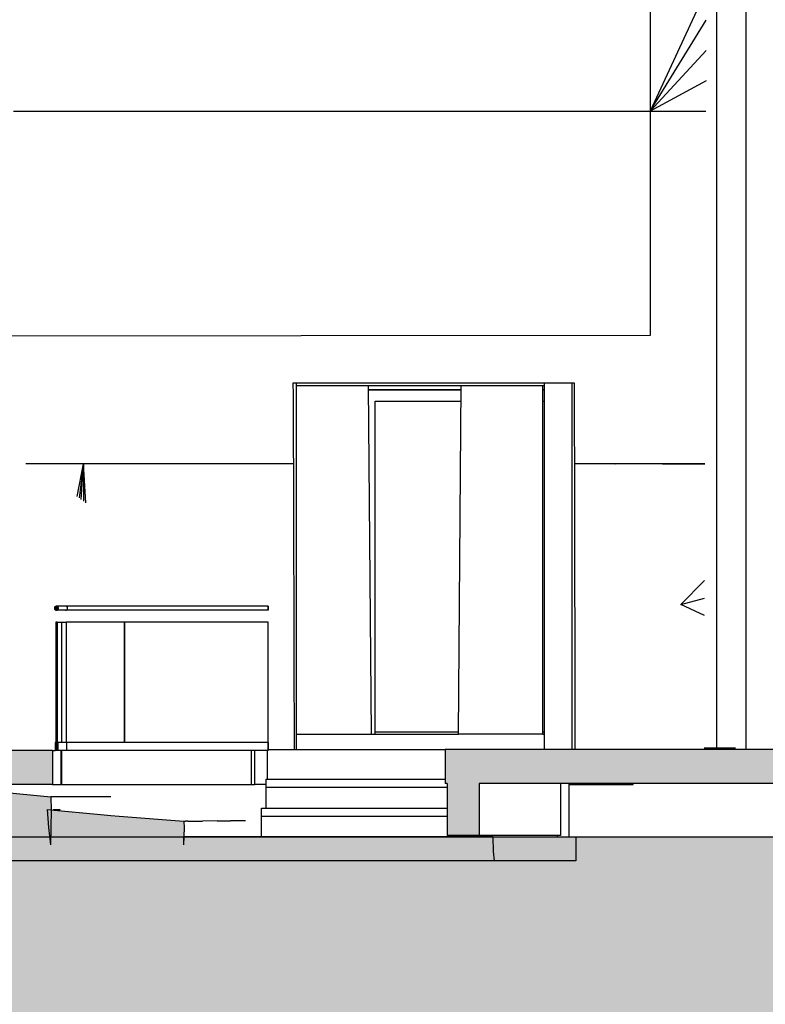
# Model space of a CAD drawing. Header units: millimetres. Extents: x 104309 to 136725, y -2961 to 21551.
# Tile 9 of 21: x 121121 to 125772, y 3185 to 9330. Entities that reach past the tile are written whole.
import ezdxf

# ---------------------------------------------------------------- set-up
doc = ezdxf.new("R2010")
doc.units = ezdxf.units.MM
doc.header["$LTSCALE"] = 0.5
doc.header["$MEASUREMENT"] = 0
doc.linetypes.add('PLINE', pattern=[0])
for name, color, linetype in [('- Skisse', 7, 'Continuous'), ('223- Bjelker', 7, 'Continuous'), ('232- Ikke-bærende yttervegger', 7, 'Continuous'), ('232- Ikke-bærende yttervegger (Skravur)', 7, 'Continuous'), ('24-- Innervegger', 7, 'Continuous'), ('24--Innervegger skråvegger salen', 7, 'Continuous'), ('241- Bærende innervegger', 7, 'Continuous'), ('244- Vinduer_ dører_ foldevegger', 7, 'Continuous'), ('244- Vinduer_ dører_ foldevegger(Nye konstruksjoner)', 7, 'Continuous'), ('25- Dekke eksisterende salen', 7, 'Continuous'), ('25- Dekke eksisterende salen (Skravur)', 7, 'Continuous'), ('25- Dekke eksisterende salen(Nye konstruksjoner)', 7, 'Continuous'), ('25-- Dekker', 7, 'Continuous'), ('25-- Dekker (Skravur)(Nye konstruksjoner)', 7, 'Continuous'), ('25-- Dekker(Nye konstruksjoner)', 7, 'Continuous'), ('278- Utstyr og kompletteringer (fast inventar)', 7, 'Continuous'), ('287- Andre rekkverk_ håndlister og fendere (Skravur)(Nye konstruksjoner)', 7, 'Continuous'), ('287- Andre rekkverk_ håndlister og fendere(Nye konstruksjoner)', 7, 'Continuous')]:
    doc.layers.add(name, color=color, linetype=linetype)
doc.layers.add('235- Utvendig kledning og overflate', color=7, linetype='Continuous', lineweight=0)

msp = doc.modelspace()

# ---------------------------------------------------------------- hatches: boundary and pattern name
at = {"layer": '232- Ikke-bærende yttervegger (Skravur)', "linetype": 'Continuous'}
msp.add_hatch(color=256, dxfattribs=at).paths.add_polyline_path([(123787.3, 4756.1), (123787.3, 4238.3), (123987.5, 4238.3), (123987.5, 4756.1)])
at = {"layer": '235- Utvendig kledning og overflate', "linetype": 'Continuous'}
msp.add_hatch(color=256, dxfattribs=at).paths.add_polyline_path([(104309, 7230.2), (108983.9, 7230.2), (108987.7, 6730.2), (106990.2, 6730.2), (106990.2, 3812), (111521.1, 3812), (111521.1, 4230), (133344.4, 4230), (133344.4, 4870), (136725.4, 4870), (136725.4, -2960.5), (104309, -2960.5)])
at = {"layer": '25- Dekke eksisterende salen (Skravur)', "linetype": 'Continuous'}
for points in [[(123775.4, 4776.1), (123775.4, 4563.1), (123787.3, 4563.1), (123787.3, 4756.1), (123987.5, 4756.1), (123987.5, 4563.1), (133621.4, 4563.1), (133621.4, 4776.1)], [(120436.7, 4556.1), (120440.7, 4458.3), (120446, 4387.5), (120456.4, 4180), (121312.5, 4180), (121300, 4287.7), (121291.9, 4400), (121316.7, 4397.8), (121315, 4480), (120906.6, 4519.5), (120847.6, 4525.3), (120796.2, 4531), (120564.2, 4556.1)], [(121647.9, 4367.7), (121291.9, 4400), (121300, 4287.7), (121312.5, 4180), (122142.3, 4180), (122142.3, 4230), (122144.9, 4230), (122147.9, 4286.7), (122146.2, 4327), (121741.2, 4359.6), (121690.1, 4363.8)], [(111729, 4230), (111729, 4080), (111760.4, 4080), (112474.8, 4080), (119300, 4080), (124080.6, 4080), (124074.7, 4139.2), (124072.8, 4230), (123572.7, 4230), (122927.6, 4230), (122142.3, 4230), (122142.3, 4180), (119613.4, 4180), (119611.3, 4230), (116440.6, 4230), (112474.8, 4230), (111760.4, 4230)]]:
    msp.add_hatch(color=256, dxfattribs=at).paths.add_polyline_path(points)
at = {"layer": '25-- Dekker (Skravur)(Nye konstruksjoner)', "linetype": 'Continuous'}
msp.add_hatch(color=256, dxfattribs=at).paths.add_polyline_path([(119590.6, 4556.1), (121325.2, 4556.1), (121325.2, 4769.1), (119590.6, 4769.1)])
at = {"layer": '287- Andre rekkverk_ håndlister og fendere (Skravur)(Nye konstruksjoner)', "linetype": 'Continuous'}
for points in [[(121362.8, 5656.6), (121362.6, 5658.8), (121362, 5660.9), (121361.1, 5662.9), (121359.8, 5664.7), (121358.3, 5666.2), (121356.5, 5667.4), (121354.5, 5668.4), (121352.4, 5668.9), (121350.3, 5669.1), (121348.1, 5668.9), (121346, 5668.4), (121344, 5667.4), (121342.2, 5666.2), (121340.7, 5664.7), (121339.4, 5662.9), (121338.5, 5660.9), (121337.9, 5658.8), (121337.7, 5656.6), (121337.9, 5654.5), (121338.5, 5652.3), (121339.4, 5650.4), (121340.7, 5648.6), (121342.2, 5647), (121344, 5645.8), (121346, 5644.9), (121348.1, 5644.3), (121350.3, 5644.1), (121352.4, 5644.3), (121354.5, 5644.9), (121356.5, 5645.8), (121358.3, 5647), (121359.8, 5648.6), (121361.1, 5650.4), (121362, 5652.3), (121362.6, 5654.5)], [(121354.3, 5569.1), (121346.3, 5569.1), (121346.3, 4774.1), (121354.3, 4774.1)], [(121342.2, 4769.1), (121358.3, 4769.1), (121358.3, 4819.1), (121354.3, 4819.1), (121354.3, 4774.1), (121346.3, 4774.1), (121346.3, 4819.1), (121342.2, 4819.1)]]:
    msp.add_hatch(color=256, dxfattribs=at).paths.add_polyline_path(points)

# ---------------------------------------------------------------- linework, layer by layer
at = {"layer": '- Skisse', "linetype": 'PLINE', "flags": 128}
msp.add_lwpolyline([(118516.6, 7353.9), (125056.8, 7361), (125056.8, 10710.6), (118531.9, 11910.8)], close=True, dxfattribs=at)
at = {"layer": '223- Bjelker', "linetype": 'PLINE'}
for p, q in [((125653.6, 4776.1), (125653.6, 11395.4)), ((125469.9, 4783), (125391, 4783))]:
    msp.add_line(p, q, dxfattribs=at)
at = {"layer": '232- Ikke-bærende yttervegger', "linetype": 'PLINE'}
for p, q in [((123787.3, 4563.1), (123787.3, 4238.3)), ((123987.5, 4563.1), (123987.5, 4238.3)), ((124495.5, 4563.1), (124495.5, 4238.3)), ((123987.5, 4238.3), (123787.3, 4238.3)), ((124008.8, 4238.3), (123987.5, 4238.3)), ((124041.3, 4238.3), (124008.8, 4238.3)), ((124083.7, 4238.3), (124041.3, 4238.3)), ((124136.1, 4238.3), (124083.7, 4238.3)), ((124198.4, 4238.3), (124136.1, 4238.3)), ((124270.6, 4238.3), (124198.4, 4238.3)), ((124352.7, 4238.3), (124270.6, 4238.3)), ((124444.6, 4238.3), (124352.7, 4238.3)), ((124495.5, 4238.3), (124444.6, 4238.3))]:
    msp.add_line(p, q, dxfattribs=at)
at = {"layer": '24-- Innervegger', "linetype": 'PLINE'}
for p, q in [((124564.6, 7061.6), (124564.6, 4776.1)), ((124546.5, 4563.1), (124546.5, 4230)), ((124475.7, 4230), (124475.7, 4238.3))]:
    msp.add_line(p, q, dxfattribs=at)
at = {"layer": '24-- Innervegger', "linetype": 'PLINE', "flags": 128}
msp.add_lwpolyline([(104309, 7230.2), (108983.9, 7230.2), (108987.7, 6730.2), (106990.2, 6730.2), (106990.2, 3812), (111521.1, 3812), (111521.1, 4230), (133344.4, 4230), (133344.4, 4870), (136725.4, 4870), (136725.4, -2960.5), (104309, -2960.5)], close=True, dxfattribs=at)
at = {"layer": '24--Innervegger skråvegger salen', "linetype": 'PLINE'}
for p, q in [((125404, 9516.1), (125053.3, 8758.9)), ((125053.3, 8758.9), (125403.6, 9326.8)), ((125053.3, 8758.9), (125403.2, 9137.5)), ((125402.8, 8948.2), (125053.3, 8758.9)), ((121083.5, 8758.9), (121399.5, 8758.9)), ((121399.5, 8758.9), (121715.6, 8758.9)), ((121715.6, 8758.9), (121828.9, 8758.9)), ((121828.9, 8758.9), (121942.3, 8758.9)), ((121942.3, 8758.9), (122055.7, 8758.9)), ((122055.7, 8758.9), (122169, 8758.9)), ((122169, 8758.9), (122282.3, 8758.9)), ((122282.3, 8758.9), (122395.6, 8758.9)), ((122395.6, 8758.9), (122508.9, 8758.9)), ((122508.9, 8758.9), (122622.2, 8758.9)), ((122622.2, 8758.9), (122735.4, 8758.9)), ((122735.4, 8758.9), (122960.2, 8758.9)), ((122960.2, 8758.9), (123184.9, 8758.9)), ((123184.9, 8758.9), (123409.3, 8758.9)), ((123409.3, 8758.9), (123633.6, 8758.9)), ((123633.6, 8758.9), (123857.6, 8758.9)), ((123857.6, 8758.9), (124081.3, 8758.9)), ((124081.3, 8758.9), (124304.7, 8758.9)), ((124304.7, 8758.9), (124527.8, 8758.9)), ((124527.8, 8758.9), (124750.6, 8758.9)), ((124750.6, 8758.9), (124836.9, 8758.9)), ((124836.9, 8758.9), (124923.1, 8758.9)), ((124923.1, 8758.9), (125009.2, 8758.9)), ((125009.2, 8758.9), (125095.4, 8758.9)), ((125095.4, 8758.9), (125181.4, 8758.9)), ((125181.4, 8758.9), (125267.4, 8758.9)), ((125267.4, 8758.9), (125353.3, 8758.9)), ((125353.3, 8758.9), (125402.5, 8758.9)), ((122826.1, 7061.6), (122826.4, 6989.8)), ((122846.9, 7061.6), (122826.1, 7061.6)), ((122845.1, 7061.6), (122845.1, 4776.1)), ((122867.7, 7061.6), (122846.9, 7061.6)), ((123058.4, 7061.6), (122867.7, 7061.6)), ((123249.1, 7061.6), (123058.4, 7061.6)), ((123439.7, 7061.6), (123249.1, 7061.6)), ((123630.2, 7061.6), (123439.7, 7061.6)), ((123820.7, 7061.6), (123630.2, 7061.6)), ((124011.2, 7061.6), (123820.7, 7061.6)), ((124201.6, 7061.6), (124011.2, 7061.6)), ((124391.9, 7061.6), (124201.6, 7061.6)), ((124582.2, 7061.6), (124391.9, 7061.6)), ((124582.4, 6989.8), (124582.2, 7061.6)), ((122826.4, 6989.8), (122826.8, 6918)), ((124582.6, 6918), (124582.4, 6989.8)), ((122826.8, 6918), (122827.1, 6846.2)), ((124582.8, 6846.2), (124582.6, 6918)), ((122827.1, 6846.2), (122827.4, 6774.4)), ((124583, 6774.4), (124582.8, 6846.2)), ((122827.4, 6774.4), (122827.8, 6702.5)), ((124583.2, 6702.5), (124583, 6774.4)), ((122827.8, 6702.5), (122828.1, 6630.7)), ((124583.4, 6630.7), (124583.2, 6702.5)), ((122828.1, 6630.7), (122828.4, 6558.9)), ((124583.6, 6558.9), (124583.4, 6630.7)), ((121307.3, 6558.9), (121159.1, 6558.9)), ((121519.4, 6558.9), (121307.3, 6558.9)), ((121479.5, 6353.7), (121519.4, 6558.9)), ((121519.4, 6558.9), (121491.6, 6345.2)), ((121504.8, 6336), (121519.4, 6558.9)), ((121519.4, 6558.9), (121519.1, 6325.9)), ((121534.8, 6315), (121519.4, 6558.9)), ((121664.9, 6558.9), (121519.4, 6558.9)), ((121810.3, 6558.9), (121664.9, 6558.9)), ((121955.8, 6558.9), (121810.3, 6558.9)), ((122101.2, 6558.9), (121955.8, 6558.9)), ((122246.6, 6558.9), (122101.2, 6558.9)), ((122392.1, 6558.9), (122246.6, 6558.9)), ((122537.5, 6558.9), (122392.1, 6558.9)), ((122683, 6558.9), (122537.5, 6558.9)), ((122828.4, 6558.9), (122683, 6558.9)), ((122828.6, 6558.9), (122828.4, 6558.9)), ((122828.6, 6558.9), (122829.1, 6360.2)), ((124640.3, 6558.9), (124583.6, 6558.9)), ((124584, 6359.7), (124583.7, 6558.9)), ((124738, 6558.9), (124640.3, 6558.9)), ((124835.6, 6558.9), (124738, 6558.9)), ((124834, 6558.9), (124835.6, 6558.9)), ((124933.2, 6558.9), (124835.6, 6558.9)), ((125030.8, 6558.9), (124933.2, 6558.9)), ((125128.4, 6558.9), (125030.8, 6558.9)), ((125226, 6558.9), (125128.4, 6558.9)), ((125131.8, 6558.9), (125396.2, 6558.9)), ((125323.7, 6558.9), (125226, 6558.9)), ((125396.3, 6558.9), (125323.7, 6558.9)), ((122829.1, 6360.2), (122829.6, 6161.5)), ((124584.4, 6160.5), (124584, 6359.7)), ((122829.6, 6161.5), (122830.1, 5962.8)), ((124584.7, 5961.3), (124584.4, 6160.5)), ((122830.1, 5962.8), (122830.6, 5764.1)), ((124585.1, 5762.2), (124584.7, 5961.3)), ((125245.7, 5679.9), (125394.1, 5830.6)), ((122830.6, 5764.1), (122831.1, 5565.4)), ((124585.5, 5563), (124585.1, 5762.2)), ((125245.7, 5679.9), (125393.8, 5720.6)), ((125393.5, 5610.6), (125245.7, 5679.9)), ((122831.1, 5565.4), (122831.6, 5366.7)), ((124585.9, 5363.8), (124585.5, 5563)), ((122831.6, 5366.7), (122832.1, 5168)), ((124586.3, 5164.6), (124585.9, 5363.8)), ((122832.1, 5168), (122832.6, 4969.3)), ((124586.7, 4965.4), (124586.3, 5164.6)), ((122832.6, 4969.3), (122833.1, 4776.1)), ((124587.1, 4776.1), (124586.7, 4965.4)), ((125513.8, 4783), (125513.8, 4776.1))]:
    msp.add_line(p, q, dxfattribs=at)
at = {"layer": '241- Bærende innervegger', "linetype": 'PLINE'}
for p, q in [((123297.2, 7020.4), (123875.9, 7020.4)), ((124385.5, 7020.4), (124395.5, 7020.4)), ((124395.5, 4776.1), (124395.5, 7045))]:
    msp.add_line(p, q, dxfattribs=at)
at = {"layer": '244- Vinduer_ dører_ foldevegger', "linetype": 'PLINE'}
for p, q in [((125469.9, 4783), (125469.9, 11967.6)), ((125586.5, 4783), (125469.9, 4783))]:
    msp.add_line(p, q, dxfattribs=at)
at = {"layer": '244- Vinduer_ dører_ foldevegger(Nye konstruksjoner)', "linetype": 'PLINE'}
for p, q in [((123875.9, 7020), (123297.2, 7020)), ((124395.5, 7020), (124385.5, 7020)), ((123339.3, 4884), (123339.3, 6950)), ((123339.3, 6950), (123875.3, 6950)), ((124385.5, 6950), (124395.5, 6950)), ((123339.3, 4870), (123339.3, 4884)), ((123858.3, 4884), (123339.3, 4884)), ((124395.5, 4884), (124385.5, 4884))]:
    msp.add_line(p, q, dxfattribs=at)
at = {"layer": '25- Dekke eksisterende salen', "linetype": 'PLINE'}
for p, q in [((122665.6, 4769.1), (122665.6, 4590)), ((122671.2, 4776.1), (123775.4, 4776.1)), ((123775.4, 4776.1), (123775.4, 4563.1)), ((133621.4, 4776.1), (123775.4, 4776.1)), ((123787.3, 4563.1), (123775.4, 4563.1)), ((133621.4, 4563.1), (123987.5, 4563.1)), ((121325.2, 4480), (121315, 4480)), ((121338.3, 4480), (121325.2, 4480)), ((121428, 4480), (121338.3, 4480)), ((121517.7, 4480), (121428, 4480)), ((121595.7, 4480), (121517.7, 4480)), ((121689.7, 4480), (121595.7, 4480)), ((121330.5, 4400), (121373.9, 4400)), ((122146.2, 4327), (122156.3, 4327.4)), ((122169.5, 4327.9), (122156.3, 4327.4)), ((122169.5, 4327.9), (122261.4, 4328.4)), ((122353.2, 4329), (122261.4, 4328.4)), ((122353.2, 4329), (122435.9, 4329.4)), ((122529.4, 4330), (122435.9, 4329.4)), ((122142.3, 4230), (122142.3, 4180)), ((124072.8, 4230), (124113.3, 4230)), ((124113.3, 4230), (124191.2, 4230)), ((124191.2, 4230), (124356, 4230)), ((124356, 4230), (124520.8, 4230)), ((124520.8, 4230), (124555.6, 4230)), ((124555.6, 4230), (124591.6, 4230)), ((124591.6, 4230), (124591.6, 4080)), ((124100.3, 4080), (124080.6, 4080)), ((124164.9, 4080), (124100.3, 4080)), ((124378.3, 4080), (124164.9, 4080)), ((124591.6, 4080), (124378.3, 4080))]:
    msp.add_line(p, q, dxfattribs=at)
at = {"layer": '25- Dekke eksisterende salen', "linetype": 'PLINE', "flags": 128}
for points in [[(120436.2, 4570), (120796.2, 4531), (120847.6, 4525.3), (120906.6, 4519.5), (121315, 4480)], [(121315, 4480), (121316.7, 4396.3), (121312.5, 4180)], [(121291.9, 4400), (121300, 4287.7), (121312.5, 4180)], [(121291.9, 4400), (121647.9, 4367.7), (121690.1, 4363.8), (121741.2, 4359.6), (122146.2, 4327)], [(122146.2, 4327), (122147.9, 4286.7), (122142.3, 4180)], [(124072.8, 4230), (123572.7, 4230), (122927.6, 4230), (122142.3, 4230)], [(124072.8, 4230), (124074.7, 4139.2), (124080.6, 4080)], [(124080.6, 4080), (119300, 4080), (112474.8, 4080), (111760.4, 4080), (111471.3, 4080)]]:
    msp.add_lwpolyline(points, dxfattribs=at)
at = {"layer": '25- Dekke eksisterende salen(Nye konstruksjoner)', "linetype": 'PLINE'}
for p, q in [((122658.1, 4590), (123775.4, 4590)), ((122658.1, 4540), (122658.1, 4590)), ((122658.1, 4540), (123787.3, 4540)), ((122658.1, 4410), (122658.1, 4540)), ((122628.9, 4410), (123787.3, 4410)), ((122628.9, 4360), (122628.9, 4410)), ((122628.9, 4360), (123787.3, 4360)), ((122628.9, 4230), (122628.9, 4360)), ((123985.2, 4230), (123985.2, 4238.3))]:
    msp.add_line(p, q, dxfattribs=at)
at = {"layer": '25-- Dekker', "linetype": 'PLINE'}
for p, q in [((123314.9, 4870), (123858.2, 4870)), ((124385.5, 4870), (124395.5, 4870))]:
    msp.add_line(p, q, dxfattribs=at)
at = {"layer": '25-- Dekker(Nye konstruksjoner)', "linetype": 'PLINE'}
for p, q in [((121325.2, 4769.1), (119590.6, 4769.1)), ((121325.2, 4769.1), (121342.2, 4769.1)), ((121325.2, 4769.1), (121325.2, 4556.1)), ((121378.7, 4769.1), (121378.7, 4556.1)), ((121381.9, 4769.1), (121381.9, 4556.1)), ((121383.1, 4556.1), (121383.1, 4769.1)), ((122565.9, 4769.1), (122565.9, 4556.1)), ((122587.7, 4556.1), (122587.7, 4769.1)), ((121325.2, 4556.1), (119590.6, 4556.1)), ((121325.2, 4556.1), (121378.7, 4556.1)), ((121381.9, 4556.1), (121378.7, 4556.1)), ((121381.9, 4556.1), (121383.1, 4556.1)), ((121383.1, 4556.1), (121392, 4556.1)), ((121392, 4556.1), (121411.8, 4556.1)), ((121411.8, 4556.1), (121441.3, 4556.1)), ((121441.3, 4556.1), (121480.4, 4556.1)), ((121480.4, 4556.1), (121528.7, 4556.1)), ((121528.7, 4556.1), (121585.8, 4556.1)), ((121585.8, 4556.1), (121651.3, 4556.1)), ((121651.3, 4556.1), (121724.5, 4556.1)), ((121724.5, 4556.1), (121804.9, 4556.1)), ((121804.9, 4556.1), (121891.8, 4556.1)), ((121891.8, 4556.1), (121984.6, 4556.1)), ((121984.6, 4556.1), (122082.3, 4556.1)), ((122082.3, 4556.1), (122184.3, 4556.1)), ((122184.3, 4556.1), (122289.7, 4556.1)), ((122289.7, 4556.1), (122397.5, 4556.1)), ((122397.5, 4556.1), (122507, 4556.1)), ((122507, 4556.1), (122565.9, 4556.1)), ((122565.9, 4556.1), (122587.7, 4556.1)), ((122658.1, 4556.1), (122587.7, 4556.1)), ((124546.5, 4556.1), (124947.2, 4556.1)), ((124947.2, 4556.1), (124947.2, 4563.1))]:
    msp.add_line(p, q, dxfattribs=at)
at = {"layer": '278- Utstyr og kompletteringer (fast inventar)', "linetype": 'PLINE'}
for p, q in [((124395.5, 7045), (122845.1, 7045)), ((123314.9, 4870), (123297, 7045)), ((123858.2, 4870), (123876.1, 7045)), ((124385.5, 4870), (124385.5, 7045)), ((124395.5, 7045), (124395.5, 7061.6)), ((122845.1, 4870), (123314.9, 4870)), ((124385.5, 4870), (123858.2, 4870))]:
    msp.add_line(p, q, dxfattribs=at)
at = {"layer": '287- Andre rekkverk_ håndlister og fendere(Nye konstruksjoner)', "linetype": 'PLINE'}
for p, q in [((121408, 5669.1), (121350.3, 5669.1)), ((121408.2, 5669.1), (121408, 5669.1)), ((121410.2, 5668.9), (121408, 5669.1)), ((121409.3, 5669.1), (121408.2, 5669.1)), ((121411.1, 5669.1), (121409.3, 5669.1)), ((121410.2, 5668.9), (121410.2, 5668.9)), ((121412.3, 5668.4), (121410.2, 5668.9)), ((121413.6, 5669.1), (121411.1, 5669.1)), ((121412.3, 5668.4), (121412.3, 5668.4)), ((121414.3, 5667.4), (121412.3, 5668.4)), ((121416.8, 5669.1), (121413.6, 5669.1)), ((121414.3, 5667.4), (121414.3, 5667.5)), ((121416.1, 5666.2), (121414.3, 5667.4)), ((121416.1, 5666.2), (121416.1, 5666.2)), ((121417.6, 5664.7), (121416.1, 5666.2)), ((121420.7, 5669.1), (121416.8, 5669.1)), ((121418.9, 5662.9), (121417.6, 5664.7)), ((121419.8, 5660.9), (121418.9, 5662.9)), ((121419.8, 5660.9), (121418.9, 5662.9)), ((121420.4, 5658.8), (121419.8, 5660.9)), ((121420.3, 5658.8), (121419.8, 5660.9)), ((121419.8, 5652.3), (121420.4, 5654.5)), ((121419.8, 5652.3), (121420.3, 5654.5)), ((121420.5, 5656.6), (121420.3, 5658.8)), ((121420.3, 5654.5), (121420.5, 5656.6)), ((121420.5, 5656.6), (121420.4, 5658.8)), ((121420.4, 5654.5), (121420.5, 5656.6)), ((121425.3, 5669.1), (121420.7, 5669.1)), ((121430.6, 5669.1), (121425.3, 5669.1)), ((121436.6, 5669.1), (121430.6, 5669.1)), ((121443.3, 5669.1), (121436.6, 5669.1)), ((121450.6, 5669.1), (121443.3, 5669.1)), ((121458.7, 5669.1), (121450.6, 5669.1)), ((121467.4, 5669.1), (121458.7, 5669.1)), ((121476.8, 5669.1), (121467.4, 5669.1)), ((121486.8, 5669.1), (121476.8, 5669.1)), ((121497.5, 5669.1), (121486.8, 5669.1)), ((121508.8, 5669.1), (121497.5, 5669.1)), ((121520.8, 5669.1), (121508.8, 5669.1)), ((121533.4, 5669.1), (121520.8, 5669.1)), ((121546.7, 5669.1), (121533.4, 5669.1)), ((121560.6, 5669.1), (121546.7, 5669.1)), ((121575, 5669.1), (121560.6, 5669.1)), ((121590.1, 5669.1), (121575, 5669.1)), ((121605.8, 5669.1), (121590.1, 5669.1)), ((121622.1, 5669.1), (121605.8, 5669.1)), ((121638.9, 5669.1), (121622.1, 5669.1)), ((121656.4, 5669.1), (121638.9, 5669.1)), ((121674.3, 5669.1), (121656.4, 5669.1)), ((121692.9, 5669.1), (121674.3, 5669.1)), ((121711.9, 5669.1), (121692.9, 5669.1)), ((121731.5, 5669.1), (121711.9, 5669.1)), ((121751.6, 5669.1), (121731.5, 5669.1)), ((121772.2, 5669.1), (121751.6, 5669.1)), ((121793.3, 5669.1), (121772.2, 5669.1)), ((121814.8, 5669.1), (121793.3, 5669.1)), ((121836.9, 5669.1), (121814.8, 5669.1)), ((121859.3, 5669.1), (121836.9, 5669.1)), ((121882.3, 5669.1), (121859.3, 5669.1)), ((121905.6, 5669.1), (121882.3, 5669.1)), ((121929.3, 5669.1), (121905.6, 5669.1)), ((121953.5, 5669.1), (121929.3, 5669.1)), ((121978, 5669.1), (121953.5, 5669.1)), ((122002.9, 5669.1), (121978, 5669.1)), ((122028.2, 5669.1), (122002.9, 5669.1)), ((122053.8, 5669.1), (122028.2, 5669.1)), ((122079.7, 5669.1), (122053.8, 5669.1)), ((122105.9, 5669.1), (122079.7, 5669.1)), ((122132.5, 5669.1), (122105.9, 5669.1)), ((122159.3, 5669.1), (122132.5, 5669.1)), ((122186.3, 5669.1), (122159.3, 5669.1)), ((122213.6, 5669.1), (122186.3, 5669.1)), ((122241.2, 5669.1), (122213.6, 5669.1)), ((122268.9, 5669.1), (122241.2, 5669.1)), ((122296.9, 5669.1), (122268.9, 5669.1)), ((122325, 5669.1), (122296.9, 5669.1)), ((122353.3, 5669.1), (122325, 5669.1)), ((122381.8, 5669.1), (122353.3, 5669.1)), ((122410.4, 5669.1), (122381.8, 5669.1)), ((122439.1, 5669.1), (122410.4, 5669.1)), ((122467.9, 5669.1), (122439.1, 5669.1)), ((122496.8, 5669.1), (122467.9, 5669.1)), ((122525.7, 5669.1), (122496.8, 5669.1)), ((122554.7, 5669.1), (122525.7, 5669.1)), ((122583.7, 5669.1), (122554.7, 5669.1)), ((122612.8, 5669.1), (122583.7, 5669.1)), ((122641.8, 5669.1), (122612.8, 5669.1)), ((122670.8, 5669.1), (122641.8, 5669.1)), ((122670.3, 5662.9), (122670.4, 5664.7)), ((122670.3, 5660.9), (122670.3, 5662.9)), ((122670.3, 5658.8), (122670.3, 5660.9)), ((122670.3, 5656.6), (122670.3, 5658.8)), ((122670.3, 5654.5), (122670.3, 5656.6)), ((122670.3, 5652.3), (122670.3, 5654.5)), ((122670.4, 5664.7), (122670.5, 5666.2)), ((122670.5, 5666.2), (122670.6, 5667.4)), ((122670.6, 5668.4), (122670.7, 5668.9)), ((122670.6, 5667.4), (122670.6, 5668.4)), ((122670.7, 5668.9), (122670.8, 5669.1)), ((122670.8, 5669.1), (122670.9, 5668.9)), ((122670.9, 5668.9), (122671, 5668.4)), ((122671, 5668.4), (122671.1, 5667.4)), ((122671.1, 5667.4), (122671.2, 5666.2)), ((122671.2, 5666.2), (122671.3, 5664.7)), ((122671.3, 5664.7), (122671.3, 5662.9)), ((122671.3, 5662.9), (122671.4, 5660.9)), ((122671.4, 5660.9), (122671.4, 5658.8)), ((122671.4, 5658.8), (122671.4, 5656.6)), ((122671.4, 5656.6), (122671.4, 5654.5)), ((122671.4, 5654.5), (122671.4, 5652.3)), ((121408, 5644.1), (121350.3, 5644.1)), ((121408, 5644.1), (121410.2, 5644.3)), ((121408.2, 5644.1), (121408, 5644.1)), ((121409.3, 5644.1), (121408.2, 5644.1)), ((121411.1, 5644.1), (121409.3, 5644.1)), ((121410.2, 5644.3), (121412.3, 5644.9)), ((121410.2, 5644.3), (121410.2, 5644.3)), ((121413.6, 5644.1), (121411.1, 5644.1)), ((121412.3, 5644.9), (121414.3, 5645.8)), ((121412.3, 5644.9), (121412.3, 5644.9)), ((121416.8, 5644.1), (121413.6, 5644.1)), ((121414.3, 5645.8), (121416.1, 5647)), ((121414.3, 5645.8), (121414.3, 5645.8)), ((121416.1, 5647), (121417.6, 5648.6)), ((121416.1, 5647), (121416.1, 5647)), ((121420.7, 5644.1), (121416.8, 5644.1)), ((121417.6, 5648.6), (121418.9, 5650.4)), ((121418.9, 5650.4), (121419.8, 5652.3)), ((121418.9, 5650.4), (121419.8, 5652.3)), ((121425.3, 5644.1), (121420.7, 5644.1)), ((121430.6, 5644.1), (121425.3, 5644.1)), ((121436.6, 5644.1), (121430.6, 5644.1)), ((121443.3, 5644.1), (121436.6, 5644.1)), ((121450.6, 5644.1), (121443.3, 5644.1)), ((121458.7, 5644.1), (121450.6, 5644.1)), ((121467.4, 5644.1), (121458.7, 5644.1)), ((121476.8, 5644.1), (121467.4, 5644.1)), ((121486.8, 5644.1), (121476.8, 5644.1)), ((121497.5, 5644.1), (121486.8, 5644.1)), ((121508.8, 5644.1), (121497.5, 5644.1)), ((121520.8, 5644.1), (121508.8, 5644.1)), ((121533.4, 5644.1), (121520.8, 5644.1)), ((121546.7, 5644.1), (121533.4, 5644.1)), ((121560.6, 5644.1), (121546.7, 5644.1)), ((121575, 5644.1), (121560.6, 5644.1)), ((121590.1, 5644.1), (121575, 5644.1)), ((121605.8, 5644.1), (121590.1, 5644.1)), ((121622.1, 5644.1), (121605.8, 5644.1)), ((121638.9, 5644.1), (121622.1, 5644.1)), ((121656.4, 5644.1), (121638.9, 5644.1)), ((121674.3, 5644.1), (121656.4, 5644.1)), ((121692.9, 5644.1), (121674.3, 5644.1)), ((121711.9, 5644.1), (121692.9, 5644.1)), ((121731.5, 5644.1), (121711.9, 5644.1)), ((121751.6, 5644.1), (121731.5, 5644.1)), ((121772.2, 5644.1), (121751.6, 5644.1)), ((121793.3, 5644.1), (121772.2, 5644.1)), ((121814.8, 5644.1), (121793.3, 5644.1)), ((121836.9, 5644.1), (121814.8, 5644.1)), ((121859.3, 5644.1), (121836.9, 5644.1)), ((121882.3, 5644.1), (121859.3, 5644.1)), ((121905.6, 5644.1), (121882.3, 5644.1)), ((121929.3, 5644.1), (121905.6, 5644.1)), ((121953.5, 5644.1), (121929.3, 5644.1)), ((121978, 5644.1), (121953.5, 5644.1)), ((122002.9, 5644.1), (121978, 5644.1)), ((122028.2, 5644.1), (122002.9, 5644.1)), ((122053.8, 5644.1), (122028.2, 5644.1)), ((122079.7, 5644.1), (122053.8, 5644.1)), ((122105.9, 5644.1), (122079.7, 5644.1)), ((122132.5, 5644.1), (122105.9, 5644.1)), ((122159.3, 5644.1), (122132.5, 5644.1)), ((122186.3, 5644.1), (122159.3, 5644.1)), ((122213.6, 5644.1), (122186.3, 5644.1)), ((122241.2, 5644.1), (122213.6, 5644.1)), ((122268.9, 5644.1), (122241.2, 5644.1)), ((122296.9, 5644.1), (122268.9, 5644.1)), ((122325, 5644.1), (122296.9, 5644.1)), ((122353.3, 5644.1), (122325, 5644.1)), ((122381.8, 5644.1), (122353.3, 5644.1)), ((122410.4, 5644.1), (122381.8, 5644.1)), ((122439.1, 5644.1), (122410.4, 5644.1)), ((122467.9, 5644.1), (122439.1, 5644.1)), ((122496.8, 5644.1), (122467.9, 5644.1)), ((122525.7, 5644.1), (122496.8, 5644.1)), ((122554.7, 5644.1), (122525.7, 5644.1)), ((122583.7, 5644.1), (122554.7, 5644.1)), ((122612.8, 5644.1), (122583.7, 5644.1)), ((122641.8, 5644.1), (122612.8, 5644.1)), ((122670.8, 5644.1), (122641.8, 5644.1)), ((122670.3, 5650.4), (122670.3, 5652.3)), ((122670.4, 5648.6), (122670.3, 5650.4)), ((122670.5, 5647), (122670.4, 5648.6)), ((122670.6, 5645.8), (122670.5, 5647)), ((122670.6, 5644.9), (122670.6, 5645.8)), ((122670.7, 5644.3), (122670.6, 5644.9)), ((122670.8, 5644.1), (122670.7, 5644.3)), ((122670.9, 5644.3), (122670.8, 5644.1)), ((122671, 5644.9), (122670.9, 5644.3)), ((122671.1, 5645.8), (122671, 5644.9)), ((122671.2, 5647), (122671.1, 5645.8)), ((122671.3, 5648.6), (122671.2, 5647)), ((122671.4, 5652.3), (122671.3, 5650.4)), ((122671.3, 5650.4), (122671.3, 5648.6)), ((121346.3, 5569.1), (121346.3, 4774.1)), ((121354.3, 5569.1), (121346.3, 5569.1)), ((121354.3, 5569.1), (121382.5, 5569.1)), ((121354.3, 5569.1), (121354.3, 4774.1)), ((121382.5, 5569.1), (121412, 5569.1)), ((121382.5, 5569.1), (121382.5, 4819.1)), ((121417.6, 5569.1), (121412, 5569.1)), ((121412, 5569.1), (121412, 4819.1)), ((121431.9, 5569.1), (121417.6, 5569.1)), ((121454.1, 5569.1), (121431.9, 5569.1)), ((121484, 5569.1), (121454.1, 5569.1)), ((121521.4, 5569.1), (121484, 5569.1)), ((121566, 5569.1), (121521.4, 5569.1)), ((121617.5, 5569.1), (121566, 5569.1)), ((121675.6, 5569.1), (121617.5, 5569.1)), ((121739.9, 5569.1), (121675.6, 5569.1)), ((121775, 5569.1), (121739.9, 5569.1)), ((121774.9, 5569.1), (121774.9, 4819.1)), ((121815.9, 5569.1), (121775, 5569.1)), ((121775, 4819.1), (121775, 5569.1)), ((121891.7, 5569.1), (121815.9, 5569.1)), ((121972.3, 5569.1), (121891.7, 5569.1)), ((122057.2, 5569.1), (121972.3, 5569.1)), ((122145.6, 5569.1), (122057.2, 5569.1)), ((122237.2, 5569.1), (122145.6, 5569.1)), ((122331.2, 5569.1), (122237.2, 5569.1)), ((122427.1, 5569.1), (122331.2, 5569.1)), ((122524.2, 5569.1), (122427.1, 5569.1)), ((122621.9, 5569.1), (122524.2, 5569.1)), ((122670.6, 5569.1), (122621.9, 5569.1)), ((122670.6, 4774.1), (122670.6, 5569.1)), ((122670.6, 5569.1), (122671, 5569.1)), ((122671, 4819.1), (122671, 5569.1)), ((121342.2, 4819.1), (121342.2, 4769.1)), ((121358.3, 4819.1), (121342.2, 4819.1)), ((121416, 4819.1), (121358.3, 4819.1)), ((121358.3, 4819.1), (121358.3, 4769.1)), ((121416, 4769.1), (121416, 4819.1)), ((121416.2, 4819.1), (121416, 4819.1)), ((121416, 4769.1), (121416, 4819.1)), ((121417.3, 4819.1), (121416.2, 4819.1)), ((121419.1, 4819.1), (121417.3, 4819.1)), ((121421.6, 4819.1), (121419.1, 4819.1)), ((121424.8, 4819.1), (121421.6, 4819.1)), ((121428.6, 4819.1), (121424.8, 4819.1)), ((121433.2, 4819.1), (121428.6, 4819.1)), ((121438.5, 4819.1), (121433.2, 4819.1)), ((121444.4, 4819.1), (121438.5, 4819.1)), ((121451.1, 4819.1), (121444.4, 4819.1)), ((121458.4, 4819.1), (121451.1, 4819.1)), ((121466.3, 4819.1), (121458.4, 4819.1)), ((121475, 4819.1), (121466.3, 4819.1)), ((121484.3, 4819.1), (121475, 4819.1)), ((121494.3, 4819.1), (121484.3, 4819.1)), ((121504.9, 4819.1), (121494.3, 4819.1)), ((121516.2, 4819.1), (121504.9, 4819.1)), ((121528.1, 4819.1), (121516.2, 4819.1)), ((121540.6, 4819.1), (121528.1, 4819.1)), ((121553.8, 4819.1), (121540.6, 4819.1)), ((121567.5, 4819.1), (121553.8, 4819.1)), ((121581.9, 4819.1), (121567.5, 4819.1)), ((121596.9, 4819.1), (121581.9, 4819.1)), ((121612.5, 4819.1), (121596.9, 4819.1)), ((121628.7, 4819.1), (121612.5, 4819.1)), ((121645.4, 4819.1), (121628.7, 4819.1)), ((121662.7, 4819.1), (121645.4, 4819.1)), ((121680.6, 4819.1), (121662.7, 4819.1)), ((121699, 4819.1), (121680.6, 4819.1)), ((121717.9, 4819.1), (121699, 4819.1)), ((121737.3, 4819.1), (121717.9, 4819.1)), ((121757.3, 4819.1), (121737.3, 4819.1)), ((121777.8, 4819.1), (121757.3, 4819.1)), ((121798.7, 4819.1), (121777.8, 4819.1)), ((121820.1, 4819.1), (121798.7, 4819.1)), ((121842, 4819.1), (121820.1, 4819.1)), ((121864.3, 4819.1), (121842, 4819.1)), ((121887.1, 4819.1), (121864.3, 4819.1)), ((121910.3, 4819.1), (121887.1, 4819.1)), ((121933.9, 4819.1), (121910.3, 4819.1)), ((121957.9, 4819.1), (121933.9, 4819.1)), ((121982.2, 4819.1), (121957.9, 4819.1)), ((122007, 4819.1), (121982.2, 4819.1)), ((122032.1, 4819.1), (122007, 4819.1)), ((122057.5, 4819.1), (122032.1, 4819.1)), ((122083.2, 4819.1), (122057.5, 4819.1)), ((122109.3, 4819.1), (122083.2, 4819.1)), ((122135.6, 4819.1), (122109.3, 4819.1)), ((122162.3, 4819.1), (122135.6, 4819.1)), ((122189.1, 4819.1), (122162.3, 4819.1)), ((122216.3, 4819.1), (122189.1, 4819.1)), ((122243.6, 4819.1), (122216.3, 4819.1)), ((122271.2, 4819.1), (122243.6, 4819.1)), ((122299, 4819.1), (122271.2, 4819.1)), ((122326.9, 4819.1), (122299, 4819.1)), ((122355, 4819.1), (122326.9, 4819.1)), ((122383.3, 4819.1), (122355, 4819.1)), ((122411.7, 4819.1), (122383.3, 4819.1)), ((122440.2, 4819.1), (122411.7, 4819.1)), ((122468.8, 4819.1), (122440.2, 4819.1)), ((122497.5, 4819.1), (122468.8, 4819.1)), ((122526.3, 4819.1), (122497.5, 4819.1)), ((122555.1, 4819.1), (122526.3, 4819.1)), ((122583.9, 4819.1), (122555.1, 4819.1)), ((122612.7, 4819.1), (122583.9, 4819.1)), ((122641.6, 4819.1), (122612.7, 4819.1)), ((122670.5, 4819.1), (122641.6, 4819.1)), ((122670.5, 4769.1), (122670.5, 4819.1)), ((122670.5, 4819.1), (122670.6, 4819.1)), ((122670.6, 4819.1), (122671, 4819.1)), ((122671, 4819.1), (122671.2, 4819.1)), ((122671, 4774.1), (122671, 4819.1)), ((122671.2, 4819.1), (122671.2, 4769.1)), ((121358.3, 4769.1), (121342.2, 4769.1)), ((121354.3, 4774.1), (121346.3, 4774.1)), ((121416, 4769.1), (121358.3, 4769.1)), ((121416.2, 4769.1), (121416, 4769.1)), ((121417.3, 4769.1), (121416.2, 4769.1)), ((121419.1, 4769.1), (121417.3, 4769.1)), ((121421.6, 4769.1), (121419.1, 4769.1)), ((121424.8, 4769.1), (121421.6, 4769.1)), ((121428.6, 4769.1), (121424.8, 4769.1)), ((121433.2, 4769.1), (121428.6, 4769.1)), ((121438.5, 4769.1), (121433.2, 4769.1)), ((121444.4, 4769.1), (121438.5, 4769.1)), ((121451.1, 4769.1), (121444.4, 4769.1)), ((121458.4, 4769.1), (121451.1, 4769.1)), ((121466.3, 4769.1), (121458.4, 4769.1)), ((121475, 4769.1), (121466.3, 4769.1)), ((121484.3, 4769.1), (121475, 4769.1)), ((121494.3, 4769.1), (121484.3, 4769.1)), ((121504.9, 4769.1), (121494.3, 4769.1)), ((121516.2, 4769.1), (121504.9, 4769.1)), ((121528.1, 4769.1), (121516.2, 4769.1)), ((121540.6, 4769.1), (121528.1, 4769.1)), ((121553.8, 4769.1), (121540.6, 4769.1)), ((121567.5, 4769.1), (121553.8, 4769.1)), ((121581.9, 4769.1), (121567.5, 4769.1)), ((121596.9, 4769.1), (121581.9, 4769.1)), ((121612.5, 4769.1), (121596.9, 4769.1)), ((121628.7, 4769.1), (121612.5, 4769.1)), ((121645.4, 4769.1), (121628.7, 4769.1)), ((121662.7, 4769.1), (121645.4, 4769.1)), ((121680.6, 4769.1), (121662.7, 4769.1)), ((121699, 4769.1), (121680.6, 4769.1)), ((121717.9, 4769.1), (121699, 4769.1)), ((121737.3, 4769.1), (121717.9, 4769.1)), ((121757.3, 4769.1), (121737.3, 4769.1)), ((121777.8, 4769.1), (121757.3, 4769.1)), ((121798.7, 4769.1), (121777.8, 4769.1)), ((121820.1, 4769.1), (121798.7, 4769.1)), ((121842, 4769.1), (121820.1, 4769.1)), ((121864.3, 4769.1), (121842, 4769.1)), ((121887.1, 4769.1), (121864.3, 4769.1)), ((121910.3, 4769.1), (121887.1, 4769.1)), ((121933.9, 4769.1), (121910.3, 4769.1)), ((121957.9, 4769.1), (121933.9, 4769.1)), ((121982.2, 4769.1), (121957.9, 4769.1)), ((122007, 4769.1), (121982.2, 4769.1)), ((122032.1, 4769.1), (122007, 4769.1)), ((122057.5, 4769.1), (122032.1, 4769.1)), ((122083.2, 4769.1), (122057.5, 4769.1)), ((122109.3, 4769.1), (122083.2, 4769.1)), ((122135.6, 4769.1), (122109.3, 4769.1)), ((122162.3, 4769.1), (122135.6, 4769.1)), ((122189.1, 4769.1), (122162.3, 4769.1)), ((122216.3, 4769.1), (122189.1, 4769.1)), ((122243.6, 4769.1), (122216.3, 4769.1)), ((122271.2, 4769.1), (122243.6, 4769.1)), ((122299, 4769.1), (122271.2, 4769.1)), ((122326.9, 4769.1), (122299, 4769.1)), ((122355, 4769.1), (122326.9, 4769.1)), ((122383.3, 4769.1), (122355, 4769.1)), ((122411.7, 4769.1), (122383.3, 4769.1)), ((122440.2, 4769.1), (122411.7, 4769.1)), ((122468.8, 4769.1), (122440.2, 4769.1)), ((122497.5, 4769.1), (122468.8, 4769.1)), ((122526.3, 4769.1), (122497.5, 4769.1)), ((122555.1, 4769.1), (122526.3, 4769.1)), ((122583.9, 4769.1), (122555.1, 4769.1)), ((122612.7, 4769.1), (122583.9, 4769.1)), ((122641.6, 4769.1), (122612.7, 4769.1)), ((122670.5, 4769.1), (122641.6, 4769.1)), ((122671.2, 4769.1), (122670.5, 4769.1)), ((122670.6, 4774.1), (122671, 4774.1))]:
    msp.add_line(p, q, dxfattribs=at)
at = {"layer": '287- Andre rekkverk_ håndlister og fendere(Nye konstruksjoner)', "linetype": 'PLINE', "flags": 128}
msp.add_lwpolyline([(121337.7, 5656.6), (121337.9, 5654.5), (121338.5, 5652.3), (121339.4, 5650.4), (121340.7, 5648.6), (121342.2, 5647), (121344, 5645.8), (121346, 5644.9), (121348.1, 5644.3), (121350.3, 5644.1), (121352.4, 5644.3), (121354.5, 5644.9), (121356.5, 5645.8), (121358.3, 5647), (121359.8, 5648.6), (121361.1, 5650.4), (121362, 5652.3), (121362.6, 5654.5), (121362.8, 5656.6), (121362.6, 5658.8), (121362, 5660.9), (121361.1, 5662.9), (121359.8, 5664.7), (121358.3, 5666.2), (121356.5, 5667.4), (121354.5, 5668.4), (121352.4, 5668.9), (121350.3, 5669.1), (121348.1, 5668.9), (121346, 5668.4), (121344, 5667.4), (121342.2, 5666.2), (121340.7, 5664.7), (121339.4, 5662.9), (121338.5, 5660.9), (121337.9, 5658.8)], close=True, dxfattribs=at)

doc.saveas('drawing.dxf')
